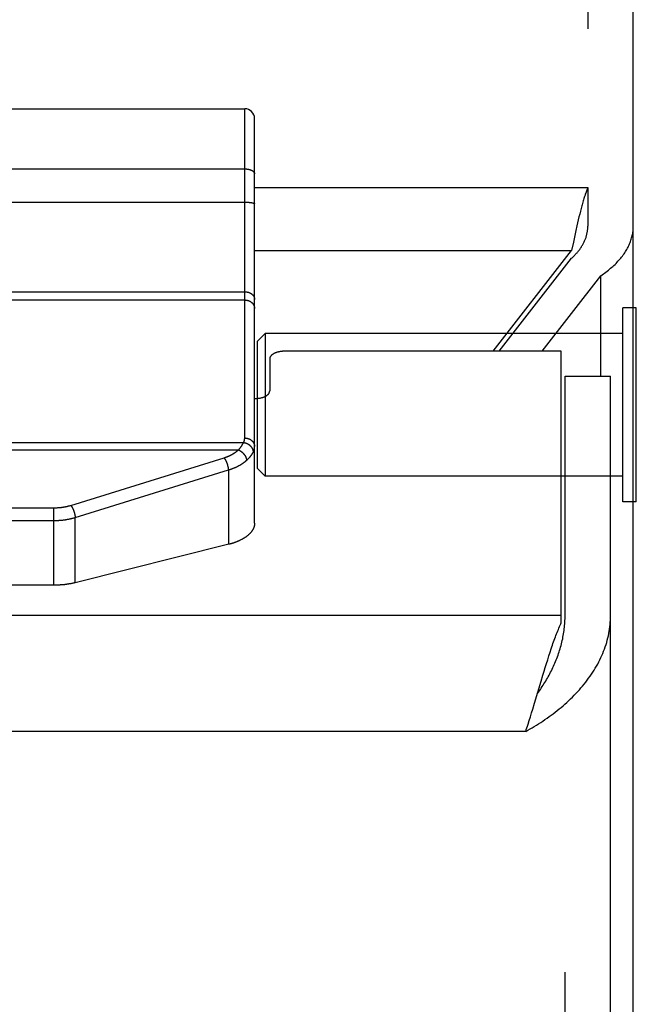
# Model space of a CAD drawing. Header units: inches. Extents: x 0 to 94.4, y 0 to 61.1.
# Tile 67 of 112: x 42.1 to 42.9, y 54.1 to 55.4. Entities that reach past the tile are written whole.
import ezdxf

# ---------------------------------------------------------------- set-up
doc = ezdxf.new("R2010")
doc.units = ezdxf.units.IN
doc.header["$LTSCALE"] = 5.194444
doc.header["$MEASUREMENT"] = 0
doc.linetypes.add('HIDDEN', pattern=[0.2, 0.1, -0.1])
doc.layers.get('0').update_dxf_attribs({"linetype": 'CONTINUOUS'})
doc.layers.add('DEFAULT_2', color=8, linetype='HIDDEN')
doc.layers.add('DOOR_ASSEMBLY', color=7, linetype='CONTINUOUS')

msp = doc.modelspace()

# ---------------------------------------------------------------- linework, layer by layer
at = {"color": 3, "linetype": 'Continuous'}
for p, q in [((42.8847, 44.8007), (42.8847, 55.8278)), ((42.3847, 55.1419), (42.8247, 55.1419)), ((42.8149, 55.1105), (42.814, 55.1068)), ((42.8158, 55.1141), (42.8149, 55.1105)), ((42.8112, 55.0952), (42.8103, 55.0912)), ((42.8121, 55.0992), (42.8112, 55.0952)), ((42.813, 55.1031), (42.8121, 55.0992)), ((42.814, 55.1068), (42.813, 55.1031)), ((42.8089, 55.085), (42.8075, 55.0786)), ((42.8103, 55.0912), (42.8089, 55.085)), ((42.8056, 55.0699), (42.8033, 55.0588)), ((42.8075, 55.0786), (42.8056, 55.0699)), ((42.3847, 55.0588), (42.8033, 55.0588)), ((42.6997, 54.9257), (42.8033, 55.0588)), ((42.7642, 54.9257), (42.8418, 55.0254)), ((42.8418, 54.8927), (42.8418, 55.0254))]:
    msp.add_line(p, q, dxfattribs=at)
at = {"color": 7, "linetype": 'Continuous'}
for p, q in [((42.8247, 55.1419), (42.8247, 55.0908)), ((42.8247, 55.0898), (42.8247, 55.0908)), ((42.7078, 54.9257), (42.8033, 55.0484)), ((42.8887, 54.9829), (42.8847, 54.9829)), ((42.8887, 54.7269), (42.8887, 54.9829)), ((42.8887, 54.7269), (42.8847, 54.7269))]:
    msp.add_line(p, q, dxfattribs=at)
at = {"color": 3, "linetype": 'Continuous'}
for points in [[(42.8247, 55.1419), (42.8242, 55.1408), (42.8238, 55.1396), (42.8233, 55.1384), (42.8228, 55.1371), (42.8224, 55.1358), (42.8219, 55.1344), (42.8214, 55.1331), (42.821, 55.1317), (42.8205, 55.1302), (42.82, 55.1288), (42.8196, 55.1272), (42.8191, 55.1257), (42.8186, 55.1241), (42.8182, 55.1225), (42.8177, 55.1209), (42.8172, 55.1192), (42.8168, 55.1176), (42.8158, 55.1141)], [(42.8418, 55.0254), (42.8436, 55.0266), (42.8453, 55.0278), (42.8469, 55.029), (42.8486, 55.0302), (42.8502, 55.0314), (42.8518, 55.0327), (42.8533, 55.0339), (42.8548, 55.0352), (42.8563, 55.0365), (42.8578, 55.0378), (42.8592, 55.0391), (42.8606, 55.0404), (42.8619, 55.0417), (42.8633, 55.0431), (42.8645, 55.0445), (42.8658, 55.0458), (42.867, 55.0472), (42.8682, 55.0486), (42.8693, 55.05), (42.8704, 55.0514), (42.8715, 55.0529), (42.8725, 55.0543), (42.8735, 55.0558), (42.8744, 55.0572), (42.8753, 55.0587), (42.8762, 55.0602), (42.877, 55.0617), (42.8778, 55.0631), (42.8785, 55.0646), (42.8792, 55.0661), (42.8799, 55.0677), (42.8805, 55.0692), (42.8811, 55.0707), (42.8816, 55.0722), (42.8821, 55.0738), (42.8825, 55.0753), (42.883, 55.0768), (42.8833, 55.0784), (42.8836, 55.0799), (42.8839, 55.0815), (42.8842, 55.083), (42.8844, 55.0846), (42.8845, 55.0862), (42.8846, 55.0877), (42.8847, 55.0893), (42.8847, 55.0908)]]:
    msp.add_lwpolyline(points, dxfattribs=at)
at = {"color": 7, "linetype": 'Continuous'}
msp.add_lwpolyline([(42.8033, 55.0484), (42.8041, 55.0492), (42.805, 55.05), (42.8058, 55.0508), (42.8066, 55.0516), (42.8074, 55.0525), (42.8082, 55.0533), (42.809, 55.0541), (42.8098, 55.055), (42.8105, 55.0558), (42.8112, 55.0567), (42.8119, 55.0576), (42.8126, 55.0584), (42.8133, 55.0593), (42.814, 55.0602), (42.8146, 55.0611), (42.8152, 55.062), (42.8158, 55.0629), (42.8164, 55.0638), (42.817, 55.0647), (42.8175, 55.0657), (42.8181, 55.0666), (42.8186, 55.0675), (42.8191, 55.0684), (42.8195, 55.0694), (42.82, 55.0703), (42.8204, 55.0713), (42.8208, 55.0722), (42.8212, 55.0732), (42.8216, 55.0741), (42.822, 55.0751), (42.8223, 55.0761), (42.8226, 55.077), (42.8229, 55.078), (42.8231, 55.079), (42.8234, 55.08), (42.8236, 55.081), (42.8238, 55.0819), (42.824, 55.0829), (42.8242, 55.0839), (42.8243, 55.0849), (42.8244, 55.0859), (42.8245, 55.0869), (42.8246, 55.0879), (42.8247, 55.0889), (42.8247, 55.0898)], dxfattribs=at)
at = {"layer": 'DEFAULT_2', "color": 8, "linetype": 'HIDDEN'}
for p, q in [((42.8247, 55.8707), (42.8247, 55.1419)), ((42.8847, 54.9829), (42.8707, 54.9829)), ((42.8707, 54.7269), (42.8707, 54.9829)), ((42.3887, 54.9389), (42.3987, 54.9489)), ((42.3887, 54.7709), (42.3887, 54.9389)), ((42.8707, 54.9489), (42.3987, 54.9489)), ((42.3987, 54.9489), (42.3987, 54.7609)), ((42.3887, 54.7709), (42.3987, 54.7609)), ((42.8707, 54.7609), (42.3987, 54.7609)), ((42.8847, 54.7269), (42.8707, 54.7269))]:
    msp.add_line(p, q, dxfattribs=at)
at = {"layer": 'DOOR_ASSEMBLY', "color": 7, "linetype": 'Continuous'}
for p, q in [((42.0097, 55.2459), (42.3717, 55.2459)), ((42.3717, 54.8111), (42.3717, 55.2459)), ((42.3847, 54.6985), (42.3847, 55.2329)), ((42.3846, 55.1609), (42.3846, 55.1608)), ((42.3846, 55.1608), (42.3846, 55.1607)), ((42.3846, 55.1607), (42.3847, 55.1606)), ((42.3847, 55.1606), (42.3847, 55.1605)), ((42.3847, 55.1605), (42.3847, 55.1603)), ((42.3847, 55.1604), (42.3847, 55.1602)), ((42.3847, 55.1603), (42.3847, 55.1601)), ((42.3847, 55.1602), (42.3847, 55.16)), ((42.0097, 55.1226), (42.3719, 55.1226)), ((42.3719, 55.1226), (42.3723, 55.1226)), ((42.3723, 55.1226), (42.3728, 55.1226)), ((42.3728, 55.1226), (42.3732, 55.1226)), ((42.3732, 55.1226), (42.3736, 55.1226)), ((42.3736, 55.1226), (42.3741, 55.1226)), ((42.3741, 55.1226), (42.3745, 55.1225)), ((42.3745, 55.1225), (42.3749, 55.1225)), ((42.3749, 55.1225), (42.3753, 55.1225)), ((42.3753, 55.1225), (42.3758, 55.1225)), ((42.3758, 55.1225), (42.3762, 55.1225)), ((42.3762, 55.1225), (42.3766, 55.1224)), ((42.3766, 55.1224), (42.377, 55.1224)), ((42.377, 55.1224), (42.3774, 55.1224)), ((42.3774, 55.1224), (42.3778, 55.1223)), ((42.3778, 55.1223), (42.3781, 55.1223)), ((42.3781, 55.1223), (42.3785, 55.1222)), ((40.8977, 55.0043), (42.3717, 55.0043)), ((40.8977, 54.9934), (42.3717, 54.9934)), ((42.7947, 54.8927), (42.8547, 54.8927)), ((42.7947, 54.5767), (42.7947, 54.8927)), ((40.8992, 54.8051), (42.3702, 54.8051)), ((40.906, 54.7954), (42.3634, 54.7954)), ((42.1421, 54.7221), (42.3448, 54.7851)), ((42.1479, 54.7061), (42.3501, 54.7689)), ((42.3501, 54.7689), (42.3501, 54.6705)), ((41.1495, 54.7189), (42.1205, 54.7189)), ((42.1199, 54.6167), (42.1199, 54.7189)), ((42.1479, 54.62), (42.1479, 54.7061)), ((41.1495, 54.7022), (42.1206, 54.7022)), ((42.3508, 54.6707), (42.1479, 54.62)), ((42.1206, 54.6167), (41.1495, 54.6167))]:
    msp.add_line(p, q, dxfattribs=at)
at = {"layer": 'DOOR_ASSEMBLY', "color": 3, "linetype": 'Continuous'}
for p, q in [((42.4047, 54.9157), (42.4047, 54.8732)), ((42.7897, 54.9257), (42.4247, 54.9257)), ((42.7897, 54.5672), (42.7897, 54.9257)), ((42.8547, 44.2363), (42.8547, 54.8927)), ((42.7897, 54.5767), (18.9797, 54.5767)), ((42.7717, 54.5183), (42.7732, 54.5232)), ((42.7732, 54.5232), (42.7748, 54.5281)), ((42.7685, 54.5082), (42.7701, 54.5133)), ((42.7701, 54.5133), (42.7717, 54.5183)), ((42.7631, 54.4899), (42.7654, 54.4978)), ((42.7654, 54.4978), (42.767, 54.503)), ((42.767, 54.503), (42.7685, 54.5082)), ((42.7544, 54.4609), (42.7631, 54.4899)), ((42.7521, 54.4531), (42.7544, 54.4609)), ((42.749, 54.4429), (42.7505, 54.448)), ((42.7505, 54.448), (42.7521, 54.4531)), ((42.7474, 54.438), (42.749, 54.4429)), ((42.7427, 54.4237), (19.0267, 54.4237))]:
    msp.add_line(p, q, dxfattribs=at)
at = {"layer": 'DOOR_ASSEMBLY', "color": 8, "linetype": 'HIDDEN'}
msp.add_line((42.7947, 44.2363), (42.7947, 54.5767), dxfattribs=at)
at = {"layer": 'DOOR_ASSEMBLY', "color": 7, "linetype": 'Continuous'}
for points in [[(42.0097, 55.1665), (42.3719, 55.1665), (42.3721, 55.1665), (42.3723, 55.1665), (42.3726, 55.1665), (42.3728, 55.1664), (42.373, 55.1664), (42.3732, 55.1664), (42.3734, 55.1664), (42.3736, 55.1664), (42.3739, 55.1664), (42.3741, 55.1664), (42.3743, 55.1663), (42.3745, 55.1663), (42.3747, 55.1663), (42.3749, 55.1663), (42.3751, 55.1662), (42.3753, 55.1662), (42.3755, 55.1662), (42.3758, 55.1661), (42.376, 55.1661), (42.3762, 55.1661), (42.3764, 55.166), (42.3766, 55.166), (42.3768, 55.166), (42.377, 55.1659), (42.3772, 55.1659), (42.3774, 55.1658), (42.3776, 55.1658), (42.3778, 55.1657), (42.3779, 55.1657), (42.3781, 55.1656), (42.3783, 55.1656), (42.3785, 55.1655), (42.3787, 55.1655), (42.3789, 55.1654), (42.3791, 55.1653), (42.3792, 55.1653), (42.3794, 55.1652), (42.3796, 55.1651), (42.3798, 55.1651), (42.3799, 55.165), (42.3801, 55.1649), (42.3803, 55.1649), (42.3804, 55.1648), (42.3806, 55.1647), (42.3807, 55.1647), (42.3809, 55.1646), (42.381, 55.1645), (42.3812, 55.1644), (42.3813, 55.1643), (42.3815, 55.1643), (42.3816, 55.1642), (42.3818, 55.1641), (42.3819, 55.164), (42.382, 55.1639), (42.3822, 55.1638), (42.3823, 55.1638), (42.3824, 55.1637), (42.3825, 55.1636), (42.3827, 55.1635), (42.3828, 55.1634), (42.3829, 55.1633), (42.383, 55.1632), (42.3831, 55.1631), (42.3832, 55.163), (42.3833, 55.1629), (42.3834, 55.1628), (42.3835, 55.1627), (42.3836, 55.1626), (42.3837, 55.1625), (42.3837, 55.1624), (42.3838, 55.1623), (42.3839, 55.1622), (42.384, 55.1621), (42.384, 55.162), (42.3841, 55.1619), (42.3842, 55.1618), (42.3842, 55.1617), (42.3843, 55.1616), (42.3843, 55.1615), (42.3844, 55.1614), (42.3844, 55.1613), (42.3845, 55.1612), (42.3845, 55.1611), (42.3845, 55.161)], [(42.0097, 55.1665), (42.3719, 55.1665), (42.3721, 55.1665), (42.3723, 55.1665), (42.3726, 55.1665), (42.3728, 55.1665), (42.373, 55.1665), (42.3732, 55.1665), (42.3734, 55.1664), (42.3736, 55.1664), (42.3739, 55.1664), (42.3741, 55.1664), (42.3743, 55.1664), (42.3745, 55.1664), (42.3747, 55.1663), (42.3749, 55.1663), (42.3751, 55.1663), (42.3753, 55.1662), (42.3755, 55.1662), (42.3758, 55.1662), (42.376, 55.1661), (42.3762, 55.1661), (42.3764, 55.1661), (42.3766, 55.166), (42.3768, 55.166), (42.377, 55.1659), (42.3772, 55.1659), (42.3774, 55.1659), (42.3776, 55.1658), (42.3778, 55.1658), (42.3779, 55.1657), (42.3781, 55.1657), (42.3783, 55.1656), (42.3785, 55.1655), (42.3787, 55.1655), (42.3789, 55.1654), (42.3791, 55.1654), (42.3792, 55.1653), (42.3794, 55.1652), (42.3796, 55.1652), (42.3798, 55.1651), (42.3799, 55.165), (42.3801, 55.165), (42.3803, 55.1649), (42.3804, 55.1648), (42.3806, 55.1648), (42.3807, 55.1647), (42.3809, 55.1646), (42.381, 55.1645), (42.3812, 55.1645), (42.3813, 55.1644), (42.3815, 55.1643), (42.3816, 55.1642), (42.3818, 55.1641), (42.3819, 55.1641), (42.382, 55.164), (42.3822, 55.1639), (42.3823, 55.1638), (42.3824, 55.1637), (42.3825, 55.1636), (42.3827, 55.1635), (42.3828, 55.1634), (42.3829, 55.1633), (42.383, 55.1632), (42.3831, 55.1632), (42.3832, 55.1631), (42.3833, 55.163), (42.3834, 55.1629), (42.3835, 55.1628), (42.3836, 55.1627), (42.3837, 55.1626), (42.3837, 55.1625), (42.3838, 55.1624), (42.3839, 55.1623), (42.384, 55.1622), (42.384, 55.1621), (42.3841, 55.162), (42.3842, 55.1619), (42.3842, 55.1618), (42.3843, 55.1617), (42.3843, 55.1615), (42.3844, 55.1614), (42.3844, 55.1613), (42.3845, 55.1612), (42.3845, 55.1611), (42.3845, 55.161), (42.3846, 55.1609)], [(42.3785, 55.1222), (42.3789, 55.1222), (42.3791, 55.1222), (42.3792, 55.1221), (42.3794, 55.1221), (42.3796, 55.1221), (42.3798, 55.1221), (42.3799, 55.1221), (42.3801, 55.122), (42.3803, 55.122), (42.3804, 55.122), (42.3806, 55.1219), (42.3807, 55.1219), (42.3809, 55.1219), (42.381, 55.1219), (42.3812, 55.1218), (42.3813, 55.1218), (42.3815, 55.1218), (42.3816, 55.1217), (42.3818, 55.1217), (42.3819, 55.1217), (42.382, 55.1216), (42.3822, 55.1216), (42.3823, 55.1216), (42.3824, 55.1215), (42.3825, 55.1215), (42.3827, 55.1215), (42.3828, 55.1214), (42.3829, 55.1214), (42.383, 55.1214), (42.3831, 55.1213), (42.3832, 55.1213), (42.3833, 55.1213), (42.3834, 55.1212), (42.3835, 55.1212), (42.3836, 55.1212), (42.3837, 55.1211), (42.3837, 55.1211), (42.3838, 55.121), (42.3839, 55.121), (42.384, 55.121), (42.384, 55.1209), (42.3841, 55.1209), (42.3842, 55.1208), (42.3842, 55.1208), (42.3843, 55.1208), (42.3843, 55.1207), (42.3844, 55.1207), (42.3844, 55.1207), (42.3845, 55.1206), (42.3845, 55.1206), (42.3845, 55.1205), (42.3846, 55.1205), (42.3846, 55.1205), (42.3846, 55.1204), (42.3847, 55.1204), (42.3847, 55.1203), (42.3847, 55.1203), (42.3847, 55.1202), (42.3847, 55.1202), (42.3847, 55.1202)], [(42.3717, 55.0043), (42.3719, 55.0043), (42.3721, 55.0043), (42.3723, 55.0043), (42.3726, 55.0043), (42.3728, 55.0042), (42.373, 55.0042), (42.3732, 55.0042), (42.3734, 55.0042), (42.3736, 55.0042), (42.3739, 55.0041), (42.3741, 55.0041), (42.3743, 55.0041), (42.3745, 55.004), (42.3747, 55.004), (42.3749, 55.004), (42.3751, 55.0039), (42.3753, 55.0039), (42.3755, 55.0038), (42.3758, 55.0038), (42.376, 55.0037), (42.3762, 55.0037), (42.3764, 55.0036), (42.3766, 55.0035), (42.3768, 55.0035), (42.377, 55.0034), (42.3772, 55.0033), (42.3774, 55.0033), (42.3776, 55.0032), (42.3778, 55.0031), (42.3779, 55.003), (42.3781, 55.0029), (42.3783, 55.0029), (42.3785, 55.0028), (42.3787, 55.0027), (42.3789, 55.0026), (42.3791, 55.0025), (42.3792, 55.0024), (42.3794, 55.0023), (42.3796, 55.0022), (42.3798, 55.0021), (42.3799, 55.002), (42.3801, 55.0019), (42.3803, 55.0018), (42.3804, 55.0017), (42.3806, 55.0015), (42.3807, 55.0014), (42.3809, 55.0013), (42.381, 55.0012), (42.3812, 55.0011), (42.3813, 55.0009), (42.3815, 55.0008), (42.3816, 55.0007), (42.3818, 55.0006), (42.3819, 55.0004), (42.382, 55.0003), (42.3822, 55.0002), (42.3823, 55), (42.3824, 54.9999), (42.3825, 54.9997), (42.3827, 54.9996), (42.3828, 54.9995), (42.3829, 54.9993), (42.383, 54.9992), (42.3831, 54.999), (42.3832, 54.9989), (42.3833, 54.9987), (42.3834, 54.9986), (42.3835, 54.9984), (42.3836, 54.9983), (42.3837, 54.9981), (42.3837, 54.9979), (42.3838, 54.9978), (42.3839, 54.9976), (42.384, 54.9975), (42.384, 54.9973), (42.3841, 54.9971), (42.3842, 54.997), (42.3842, 54.9968), (42.3843, 54.9967), (42.3843, 54.9965), (42.3844, 54.9963), (42.3844, 54.9962), (42.3845, 54.996), (42.3845, 54.9958), (42.3845, 54.9957), (42.3846, 54.9955), (42.3846, 54.9953), (42.3846, 54.9952), (42.3847, 54.995), (42.3847, 54.9948), (42.3847, 54.9947), (42.3847, 54.9945), (42.3847, 54.9943), (42.3847, 54.9941)], [(42.3717, 54.9934), (42.3719, 54.9934), (42.3721, 54.9934), (42.3723, 54.9934), (42.3726, 54.9934), (42.3728, 54.9933), (42.373, 54.9933), (42.3732, 54.9933), (42.3734, 54.9933), (42.3736, 54.9933), (42.3739, 54.9932), (42.3741, 54.9932), (42.3743, 54.9932), (42.3745, 54.9931), (42.3747, 54.9931), (42.3749, 54.993), (42.3751, 54.993), (42.3753, 54.9929), (42.3755, 54.9929), (42.3758, 54.9928), (42.376, 54.9928), (42.3762, 54.9927), (42.3764, 54.9926), (42.3766, 54.9926), (42.3768, 54.9925), (42.377, 54.9924), (42.3772, 54.9923), (42.3774, 54.9923), (42.3776, 54.9922), (42.3778, 54.9921), (42.3779, 54.992), (42.3781, 54.9919), (42.3783, 54.9918), (42.3785, 54.9917), (42.3787, 54.9916), (42.3789, 54.9915), (42.3791, 54.9914), (42.3792, 54.9913), (42.3794, 54.9912), (42.3796, 54.9911), (42.3798, 54.991), (42.3799, 54.9908), (42.3801, 54.9907), (42.3803, 54.9906), (42.3804, 54.9905), (42.3806, 54.9903), (42.3807, 54.9902), (42.3809, 54.9901), (42.381, 54.99), (42.3812, 54.9898), (42.3813, 54.9897), (42.3815, 54.9895), (42.3816, 54.9894), (42.3818, 54.9892), (42.3819, 54.9891), (42.382, 54.989), (42.3822, 54.9888), (42.3823, 54.9887), (42.3824, 54.9885), (42.3825, 54.9883), (42.3827, 54.9882), (42.3828, 54.988), (42.3829, 54.9879), (42.383, 54.9877), (42.3831, 54.9875), (42.3832, 54.9874), (42.3833, 54.9872), (42.3834, 54.987), (42.3835, 54.9869), (42.3836, 54.9867), (42.3837, 54.9865), (42.3837, 54.9863), (42.3838, 54.9862), (42.3839, 54.986), (42.384, 54.9858), (42.384, 54.9856), (42.3841, 54.9855), (42.3842, 54.9853), (42.3842, 54.9851), (42.3843, 54.9849), (42.3843, 54.9847), (42.3844, 54.9846), (42.3844, 54.9844), (42.3845, 54.9842), (42.3845, 54.984), (42.3845, 54.9838), (42.3846, 54.9836), (42.3846, 54.9834), (42.3846, 54.9833), (42.3847, 54.9831), (42.3847, 54.9829), (42.3847, 54.9827), (42.3847, 54.9825), (42.3847, 54.9823), (42.3847, 54.9821)], [(42.3702, 54.8051), (42.3704, 54.8054), (42.3705, 54.8056), (42.3706, 54.8059), (42.3707, 54.8062), (42.3708, 54.8065), (42.3709, 54.8067), (42.371, 54.807), (42.3711, 54.8073), (42.3712, 54.8075), (42.3713, 54.8078), (42.3713, 54.8081), (42.3714, 54.8083), (42.3715, 54.8086), (42.3715, 54.8089), (42.3715, 54.8092), (42.3716, 54.8094), (42.3716, 54.8097), (42.3716, 54.81), (42.3717, 54.8103), (42.3717, 54.8105), (42.3717, 54.8108), (42.3717, 54.8111)], [(42.3717, 54.8111), (42.3719, 54.8111), (42.3721, 54.8111), (42.3723, 54.8111), (42.3726, 54.8111), (42.3728, 54.811), (42.373, 54.811), (42.3732, 54.811), (42.3734, 54.811), (42.3736, 54.811), (42.3739, 54.8109), (42.3741, 54.8109), (42.3743, 54.8109), (42.3745, 54.8108), (42.3747, 54.8108), (42.3749, 54.8107), (42.3751, 54.8107), (42.3753, 54.8106), (42.3755, 54.8106), (42.3758, 54.8105), (42.376, 54.8105), (42.3762, 54.8104), (42.3764, 54.8103), (42.3766, 54.8103), (42.3768, 54.8102), (42.377, 54.8101), (42.3772, 54.81), (42.3774, 54.81), (42.3776, 54.8099), (42.3778, 54.8098), (42.3779, 54.8097), (42.3781, 54.8096), (42.3783, 54.8095), (42.3785, 54.8094), (42.3787, 54.8093), (42.3789, 54.8092), (42.3791, 54.8091), (42.3792, 54.809), (42.3794, 54.8089), (42.3796, 54.8088), (42.3798, 54.8087), (42.3799, 54.8085), (42.3801, 54.8084), (42.3803, 54.8083), (42.3804, 54.8082), (42.3806, 54.808), (42.3807, 54.8079), (42.3809, 54.8078), (42.381, 54.8076), (42.3812, 54.8075), (42.3813, 54.8074), (42.3815, 54.8072), (42.3816, 54.8071), (42.3818, 54.8069), (42.3819, 54.8068), (42.382, 54.8066), (42.3822, 54.8065), (42.3823, 54.8063), (42.3824, 54.8062), (42.3825, 54.806), (42.3827, 54.8059), (42.3828, 54.8057), (42.3829, 54.8056), (42.383, 54.8054), (42.3831, 54.8052), (42.3832, 54.8051), (42.3833, 54.8049), (42.3834, 54.8047), (42.3835, 54.8046), (42.3836, 54.8044), (42.3837, 54.8042), (42.3837, 54.804), (42.3838, 54.8039), (42.3839, 54.8037), (42.384, 54.8035), (42.384, 54.8033), (42.3841, 54.8032), (42.3842, 54.803), (42.3842, 54.8028), (42.3843, 54.8026), (42.3843, 54.8024), (42.3844, 54.8022), (42.3844, 54.8021), (42.3845, 54.8019), (42.3845, 54.8017), (42.3845, 54.8015), (42.3846, 54.8013), (42.3846, 54.8011), (42.3846, 54.8009), (42.3847, 54.8008), (42.3847, 54.8006), (42.3847, 54.8004), (42.3847, 54.8002), (42.3847, 54.8), (42.3847, 54.7998)], [(42.3634, 54.7954), (42.3637, 54.7957), (42.364, 54.796), (42.3643, 54.7963), (42.3645, 54.7967), (42.3648, 54.797), (42.3651, 54.7973), (42.3654, 54.7976), (42.3656, 54.7979), (42.3659, 54.7982), (42.3661, 54.7985), (42.3664, 54.7988), (42.3666, 54.7991), (42.3668, 54.7995), (42.3671, 54.7998), (42.3673, 54.8001), (42.3675, 54.8004), (42.3677, 54.8007), (42.3679, 54.801), (42.3681, 54.8013), (42.3683, 54.8016), (42.3685, 54.8019), (42.3687, 54.8022), (42.3689, 54.8025), (42.369, 54.8028), (42.3692, 54.8031), (42.3694, 54.8034), (42.3695, 54.8037), (42.3697, 54.804), (42.3698, 54.8043), (42.37, 54.8045), (42.3701, 54.8048), (42.3702, 54.8051)], [(42.3702, 54.8051), (42.3704, 54.8051), (42.3707, 54.8051), (42.3709, 54.805), (42.3711, 54.805), (42.3713, 54.8049), (42.3715, 54.8049), (42.3717, 54.8049), (42.3719, 54.8048), (42.3721, 54.8048), (42.3723, 54.8047), (42.3725, 54.8046), (42.3728, 54.8046), (42.373, 54.8045), (42.3732, 54.8044), (42.3734, 54.8044), (42.3736, 54.8043), (42.3738, 54.8042), (42.374, 54.8041), (42.3742, 54.8041), (42.3744, 54.804), (42.3746, 54.8039), (42.3748, 54.8038), (42.375, 54.8037), (42.3752, 54.8036), (42.3754, 54.8035), (42.3755, 54.8034), (42.3757, 54.8033), (42.3759, 54.8032), (42.3761, 54.8031), (42.3763, 54.803), (42.3765, 54.8029), (42.3767, 54.8027), (42.3768, 54.8026), (42.377, 54.8025), (42.3772, 54.8024), (42.3774, 54.8023), (42.3776, 54.8021), (42.3777, 54.802), (42.3779, 54.8019), (42.3781, 54.8017), (42.3782, 54.8016), (42.3784, 54.8014), (42.3785, 54.8013), (42.3787, 54.8012), (42.3789, 54.801), (42.379, 54.8009), (42.3792, 54.8007), (42.3793, 54.8006), (42.3795, 54.8004), (42.3796, 54.8002), (42.3797, 54.8001), (42.3799, 54.7999), (42.38, 54.7998), (42.3801, 54.7996), (42.3803, 54.7994), (42.3804, 54.7993), (42.3805, 54.7991), (42.3806, 54.7989), (42.3808, 54.7988), (42.3809, 54.7986), (42.381, 54.7984), (42.3811, 54.7982), (42.3812, 54.7981), (42.3813, 54.7979), (42.3814, 54.7977), (42.3815, 54.7975), (42.3816, 54.7974), (42.3817, 54.7972), (42.3818, 54.797), (42.3819, 54.7968), (42.3819, 54.7966), (42.382, 54.7964), (42.3821, 54.7963), (42.3822, 54.7961), (42.3822, 54.7959), (42.3823, 54.7957), (42.3823, 54.7955), (42.3824, 54.7953), (42.3825, 54.7951), (42.3825, 54.7949), (42.3826, 54.7948), (42.3826, 54.7946), (42.3826, 54.7944), (42.3827, 54.7942), (42.3827, 54.794), (42.3827, 54.7938), (42.3828, 54.7936), (42.3828, 54.7934), (42.3828, 54.7932), (42.3828, 54.793), (42.3828, 54.7929), (42.3828, 54.7927), (42.3829, 54.7925), (42.3829, 54.7923)], [(42.3829, 54.7923), (42.383, 54.7926), (42.3832, 54.793), (42.3833, 54.7933), (42.3835, 54.7936), (42.3836, 54.794), (42.3837, 54.7943), (42.3838, 54.7947), (42.3839, 54.795), (42.3841, 54.7953), (42.3841, 54.7957), (42.3842, 54.796), (42.3843, 54.7964), (42.3844, 54.7967), (42.3845, 54.7971), (42.3845, 54.7974), (42.3846, 54.7977), (42.3846, 54.7981), (42.3846, 54.7984), (42.3847, 54.7988), (42.3847, 54.7991), (42.3847, 54.7995), (42.3847, 54.7998)], [(42.3443, 54.785), (42.3444, 54.7848), (42.3445, 54.7847), (42.3446, 54.7846), (42.3447, 54.7845), (42.3448, 54.7843), (42.3449, 54.7842), (42.345, 54.784), (42.3451, 54.7839), (42.3452, 54.7838), (42.3453, 54.7836), (42.3454, 54.7835), (42.3455, 54.7833), (42.3456, 54.7832), (42.3457, 54.783), (42.3458, 54.7829), (42.3459, 54.7827), (42.346, 54.7825), (42.3461, 54.7824), (42.3462, 54.7822), (42.3463, 54.782), (42.3464, 54.7819), (42.3465, 54.7817), (42.3465, 54.7815), (42.3466, 54.7813), (42.3467, 54.7812), (42.3468, 54.781), (42.3469, 54.7808), (42.347, 54.7806), (42.3471, 54.7804), (42.3472, 54.7802), (42.3473, 54.78), (42.3473, 54.7798), (42.3474, 54.7797), (42.3475, 54.7795), (42.3476, 54.7793), (42.3477, 54.7791), (42.3477, 54.7789), (42.3478, 54.7787), (42.3479, 54.7785), (42.348, 54.7783), (42.3481, 54.7781), (42.3481, 54.7779), (42.3482, 54.7777), (42.3483, 54.7775), (42.3484, 54.7773), (42.3484, 54.7771), (42.3485, 54.7768), (42.3486, 54.7766), (42.3486, 54.7764), (42.3487, 54.7762), (42.3488, 54.776), (42.3488, 54.7758), (42.3489, 54.7756), (42.349, 54.7754), (42.349, 54.7752), (42.3491, 54.775), (42.3491, 54.7748), (42.3492, 54.7745), (42.3492, 54.7743), (42.3493, 54.7741), (42.3493, 54.7739), (42.3494, 54.7737), (42.3494, 54.7735), (42.3495, 54.7733), (42.3495, 54.7731), (42.3496, 54.7729), (42.3496, 54.7727), (42.3497, 54.7725), (42.3497, 54.7722), (42.3497, 54.772), (42.3498, 54.7718), (42.3498, 54.7716), (42.3499, 54.7714), (42.3499, 54.7712), (42.3499, 54.771), (42.3499, 54.7708), (42.35, 54.7706), (42.35, 54.7704), (42.35, 54.7702), (42.35, 54.77), (42.3501, 54.7698), (42.3501, 54.7697), (42.3501, 54.7695), (42.3501, 54.7693), (42.3501, 54.7691), (42.3501, 54.7689)], [(42.3448, 54.7851), (42.3453, 54.7853), (42.3458, 54.7854), (42.3462, 54.7856), (42.3467, 54.7857), (42.3472, 54.7859), (42.3476, 54.7861), (42.3481, 54.7862), (42.3485, 54.7864), (42.349, 54.7866), (42.3494, 54.7868), (42.3499, 54.787), (42.3503, 54.7872), (42.3508, 54.7873), (42.3512, 54.7875), (42.3516, 54.7877), (42.3521, 54.7879), (42.3525, 54.7881), (42.3529, 54.7883), (42.3533, 54.7885), (42.3537, 54.7888), (42.3541, 54.789), (42.3545, 54.7892), (42.355, 54.7894), (42.3554, 54.7896), (42.3557, 54.7899), (42.3561, 54.7901), (42.3565, 54.7903), (42.3569, 54.7905), (42.3573, 54.7908), (42.3577, 54.791), (42.358, 54.7913), (42.3584, 54.7915), (42.3588, 54.7917), (42.3591, 54.792), (42.3595, 54.7922), (42.3598, 54.7925), (42.3602, 54.7927), (42.3605, 54.793), (42.3609, 54.7933), (42.3612, 54.7935), (42.3615, 54.7938), (42.3618, 54.7941), (42.3622, 54.7943), (42.3625, 54.7946), (42.3628, 54.7949), (42.3631, 54.7951), (42.3634, 54.7954)], [(42.3634, 54.7954), (42.3636, 54.7953), (42.3638, 54.7953), (42.3639, 54.7952), (42.3641, 54.7951), (42.3643, 54.795), (42.3645, 54.7949), (42.3647, 54.7948), (42.3648, 54.7947), (42.365, 54.7946), (42.3652, 54.7945), (42.3654, 54.7944), (42.3655, 54.7943), (42.3657, 54.7942), (42.3659, 54.7941), (42.3661, 54.794), (42.3662, 54.7939), (42.3664, 54.7938), (42.3666, 54.7937), (42.3668, 54.7935), (42.3669, 54.7934), (42.3671, 54.7933), (42.3673, 54.7932), (42.3674, 54.793), (42.3676, 54.7929), (42.3678, 54.7928), (42.3679, 54.7926), (42.3681, 54.7925), (42.3683, 54.7924), (42.3684, 54.7922), (42.3686, 54.7921), (42.3687, 54.7919), (42.3689, 54.7918), (42.369, 54.7916), (42.3692, 54.7915), (42.3693, 54.7913), (42.3695, 54.7912), (42.3696, 54.791), (42.3698, 54.7908), (42.3699, 54.7907), (42.3701, 54.7905), (42.3702, 54.7904), (42.3704, 54.7902), (42.3705, 54.79), (42.3706, 54.7899), (42.3708, 54.7897), (42.3709, 54.7895), (42.371, 54.7894), (42.3712, 54.7892), (42.3713, 54.789), (42.3714, 54.7888), (42.3715, 54.7887), (42.3716, 54.7885), (42.3718, 54.7883), (42.3719, 54.7881), (42.372, 54.7879), (42.3721, 54.7878), (42.3722, 54.7876), (42.3723, 54.7874), (42.3724, 54.7872), (42.3725, 54.787), (42.3726, 54.7869), (42.3727, 54.7867), (42.3728, 54.7865), (42.3729, 54.7863), (42.373, 54.7861), (42.373, 54.7859), (42.3731, 54.7858), (42.3732, 54.7856), (42.3733, 54.7854), (42.3734, 54.7852), (42.3734, 54.785), (42.3735, 54.7848), (42.3736, 54.7846), (42.3736, 54.7845), (42.3737, 54.7843), (42.3737, 54.7841), (42.3738, 54.7839), (42.3738, 54.7837), (42.3739, 54.7835), (42.3739, 54.7834), (42.374, 54.7832), (42.374, 54.783), (42.374, 54.7828), (42.3741, 54.7826), (42.3741, 54.7824), (42.3741, 54.7823), (42.3742, 54.7821), (42.3742, 54.7819), (42.3742, 54.7817), (42.3742, 54.7816)], [(42.3742, 54.7816), (42.3746, 54.7819), (42.375, 54.7822), (42.3753, 54.7826), (42.3757, 54.7829), (42.376, 54.7833), (42.3764, 54.7836), (42.3767, 54.7839), (42.377, 54.7843), (42.3773, 54.7846), (42.3777, 54.785), (42.378, 54.7853), (42.3783, 54.7856), (42.3786, 54.786), (42.3789, 54.7863), (42.3791, 54.7867), (42.3794, 54.787), (42.3797, 54.7873), (42.3799, 54.7877), (42.3802, 54.788), (42.3804, 54.7883), (42.3807, 54.7887), (42.3809, 54.789), (42.3811, 54.7893), (42.3814, 54.7897), (42.3816, 54.79), (42.3818, 54.7903), (42.382, 54.7907), (42.3822, 54.791), (42.3823, 54.7913), (42.3825, 54.7916), (42.3827, 54.792), (42.3829, 54.7923)], [(42.3501, 54.7689), (42.3507, 54.7691), (42.3513, 54.7693), (42.3519, 54.7695), (42.3525, 54.7696), (42.3531, 54.7698), (42.3537, 54.77), (42.3543, 54.7702), (42.3549, 54.7705), (42.3554, 54.7707), (42.356, 54.7709), (42.3566, 54.7711), (42.3571, 54.7713), (42.3577, 54.7716), (42.3583, 54.7718), (42.3588, 54.772), (42.3594, 54.7723), (42.3599, 54.7725), (42.3604, 54.7727), (42.361, 54.773), (42.3615, 54.7732), (42.362, 54.7735), (42.3625, 54.7738), (42.363, 54.774), (42.3636, 54.7743), (42.3641, 54.7746), (42.3646, 54.7748), (42.3651, 54.7751), (42.3655, 54.7754), (42.366, 54.7757), (42.3665, 54.7759), (42.367, 54.7762), (42.3675, 54.7765), (42.3679, 54.7768), (42.3684, 54.7771), (42.3688, 54.7774), (42.3693, 54.7777), (42.3697, 54.778), (42.3702, 54.7783), (42.3706, 54.7786), (42.371, 54.779), (42.3714, 54.7793), (42.3719, 54.7796), (42.3723, 54.7799), (42.3727, 54.7802), (42.3731, 54.7806), (42.3734, 54.7809), (42.3738, 54.7812), (42.3742, 54.7816)], [(42.1205, 54.7189), (42.121, 54.7189), (42.1216, 54.7189), (42.1221, 54.7189), (42.1227, 54.7189), (42.1232, 54.719), (42.1238, 54.719), (42.1243, 54.719), (42.1248, 54.7191), (42.1254, 54.7191), (42.1259, 54.7191), (42.1265, 54.7192), (42.127, 54.7192), (42.1276, 54.7193), (42.1281, 54.7193), (42.1286, 54.7194), (42.1292, 54.7194), (42.1297, 54.7195), (42.1302, 54.7196), (42.1308, 54.7196), (42.1313, 54.7197), (42.1318, 54.7198), (42.1324, 54.7199), (42.1329, 54.72), (42.1334, 54.7201), (42.134, 54.7202), (42.1345, 54.7203), (42.135, 54.7204), (42.1355, 54.7205), (42.136, 54.7206), (42.1365, 54.7207), (42.1371, 54.7208), (42.1376, 54.7209), (42.1381, 54.721), (42.1386, 54.7212), (42.1391, 54.7213), (42.1396, 54.7214), (42.1401, 54.7216), (42.1406, 54.7217), (42.1411, 54.7218), (42.1416, 54.722), (42.1421, 54.7221)], [(42.1421, 54.7221), (42.1422, 54.722), (42.1423, 54.7219), (42.1424, 54.7218), (42.1425, 54.7216), (42.1426, 54.7215), (42.1427, 54.7214), (42.1428, 54.7212), (42.1429, 54.7211), (42.143, 54.721), (42.1431, 54.7208), (42.1432, 54.7207), (42.1433, 54.7205), (42.1433, 54.7204), (42.1434, 54.7202), (42.1435, 54.72), (42.1436, 54.7199), (42.1437, 54.7197), (42.1438, 54.7196), (42.1439, 54.7194), (42.144, 54.7192), (42.1441, 54.719), (42.1442, 54.7189), (42.1443, 54.7187), (42.1444, 54.7185), (42.1445, 54.7183), (42.1446, 54.7182), (42.1446, 54.718), (42.1447, 54.7178), (42.1448, 54.7176), (42.1449, 54.7174), (42.145, 54.7172), (42.1451, 54.717), (42.1452, 54.7168), (42.1452, 54.7167), (42.1453, 54.7165), (42.1454, 54.7163), (42.1455, 54.7161), (42.1456, 54.7159), (42.1457, 54.7157), (42.1457, 54.7155), (42.1458, 54.7153), (42.1459, 54.7151), (42.146, 54.7149), (42.146, 54.7147), (42.1461, 54.7144), (42.1462, 54.7142), (42.1462, 54.714), (42.1463, 54.7138), (42.1464, 54.7136), (42.1464, 54.7134), (42.1465, 54.7132), (42.1466, 54.713), (42.1466, 54.7128), (42.1467, 54.7126), (42.1468, 54.7124), (42.1468, 54.7122), (42.1469, 54.7119), (42.1469, 54.7117), (42.147, 54.7115), (42.147, 54.7113), (42.1471, 54.7111), (42.1471, 54.7109), (42.1472, 54.7107), (42.1472, 54.7105), (42.1473, 54.7103), (42.1473, 54.7101), (42.1474, 54.7099), (42.1474, 54.7096), (42.1475, 54.7094), (42.1475, 54.7092), (42.1475, 54.709), (42.1476, 54.7088), (42.1476, 54.7086), (42.1476, 54.7084), (42.1477, 54.7082), (42.1477, 54.708), (42.1477, 54.7078), (42.1477, 54.7076), (42.1478, 54.7074), (42.1478, 54.7072), (42.1478, 54.707), (42.1478, 54.7068), (42.1478, 54.7066), (42.1479, 54.7065), (42.1479, 54.7063), (42.1479, 54.7061)], [(42.1206, 54.7022), (42.1213, 54.7022), (42.122, 54.7022), (42.1227, 54.7022), (42.1234, 54.7022), (42.1241, 54.7022), (42.1248, 54.7023), (42.1255, 54.7023), (42.1261, 54.7023), (42.1268, 54.7024), (42.1275, 54.7024), (42.1282, 54.7025), (42.1289, 54.7025), (42.1296, 54.7026), (42.1302, 54.7027), (42.1309, 54.7027), (42.1316, 54.7028), (42.1323, 54.7029), (42.1329, 54.703), (42.1336, 54.7031), (42.1343, 54.7031), (42.135, 54.7032), (42.1356, 54.7033), (42.1363, 54.7034), (42.137, 54.7036), (42.1376, 54.7037), (42.1383, 54.7038), (42.1389, 54.7039), (42.1396, 54.704), (42.1403, 54.7042), (42.1409, 54.7043), (42.1416, 54.7044), (42.1422, 54.7046), (42.1428, 54.7047), (42.1435, 54.7049), (42.1441, 54.7051), (42.1448, 54.7052), (42.1454, 54.7054), (42.146, 54.7055), (42.1467, 54.7057), (42.1473, 54.7059), (42.1479, 54.7061)], [(42.3847, 54.6985), (42.3847, 54.6981), (42.3847, 54.6978), (42.3847, 54.6975), (42.3846, 54.6971), (42.3846, 54.6968), (42.3846, 54.6964), (42.3845, 54.6961), (42.3845, 54.6957), (42.3844, 54.6954), (42.3843, 54.695), (42.3842, 54.6947), (42.3841, 54.6944), (42.384, 54.694), (42.3839, 54.6937), (42.3838, 54.6933), (42.3837, 54.693), (42.3836, 54.6926), (42.3835, 54.6923), (42.3833, 54.692), (42.3832, 54.6916), (42.383, 54.6913), (42.3829, 54.691), (42.3827, 54.6906), (42.3825, 54.6903), (42.3823, 54.69), (42.3821, 54.6896), (42.3819, 54.6893), (42.3817, 54.689), (42.3815, 54.6886), (42.3813, 54.6883), (42.3811, 54.688), (42.3808, 54.6877), (42.3806, 54.6873), (42.3803, 54.687), (42.3801, 54.6867), (42.3798, 54.6864), (42.3795, 54.686), (42.3792, 54.6857), (42.379, 54.6854), (42.3787, 54.6851), (42.3784, 54.6848), (42.3781, 54.6845), (42.3777, 54.6842), (42.3774, 54.6839), (42.3771, 54.6836), (42.3768, 54.6833), (42.3764, 54.683), (42.3761, 54.6827), (42.3757, 54.6824), (42.3754, 54.6821), (42.375, 54.6818), (42.3746, 54.6815), (42.3742, 54.6812), (42.3739, 54.6809), (42.3735, 54.6806), (42.3731, 54.6803), (42.3727, 54.6801), (42.3722, 54.6798), (42.3718, 54.6795), (42.3714, 54.6792), (42.371, 54.679), (42.3705, 54.6787), (42.3701, 54.6784), (42.3697, 54.6782), (42.3692, 54.6779), (42.3687, 54.6776), (42.3683, 54.6774), (42.3678, 54.6771), (42.3673, 54.6769), (42.3668, 54.6766), (42.3664, 54.6764), (42.3659, 54.6761), (42.3654, 54.6759), (42.3649, 54.6757), (42.3644, 54.6754), (42.3638, 54.6752), (42.3633, 54.675), (42.3628, 54.6747), (42.3623, 54.6745), (42.3617, 54.6743), (42.3612, 54.6741), (42.3607, 54.6739), (42.3601, 54.6737), (42.3596, 54.6734), (42.359, 54.6732), (42.3584, 54.673), (42.3579, 54.6728), (42.3573, 54.6726), (42.3567, 54.6724), (42.3562, 54.6723), (42.3556, 54.6721), (42.355, 54.6719), (42.3544, 54.6717), (42.3538, 54.6715), (42.3532, 54.6714), (42.3526, 54.6712), (42.352, 54.671), (42.3514, 54.6709), (42.3508, 54.6707)], [(42.1479, 54.62), (42.1473, 54.6198), (42.1467, 54.6197), (42.146, 54.6195), (42.1454, 54.6194), (42.1448, 54.6193), (42.1441, 54.6191), (42.1435, 54.619), (42.1429, 54.6189), (42.1422, 54.6187), (42.1416, 54.6186), (42.1409, 54.6185), (42.1403, 54.6184), (42.1396, 54.6183), (42.139, 54.6182), (42.1383, 54.6181), (42.1376, 54.618), (42.137, 54.6179), (42.1363, 54.6178), (42.1356, 54.6177), (42.135, 54.6176), (42.1343, 54.6175), (42.1336, 54.6174), (42.133, 54.6174), (42.1323, 54.6173), (42.1316, 54.6172), (42.1309, 54.6172), (42.1302, 54.6171), (42.1296, 54.6171), (42.1289, 54.617), (42.1282, 54.617), (42.1275, 54.6169), (42.1268, 54.6169), (42.1261, 54.6168), (42.1255, 54.6168), (42.1248, 54.6168), (42.1241, 54.6167), (42.1234, 54.6167), (42.1227, 54.6167), (42.122, 54.6167), (42.1213, 54.6167), (42.1206, 54.6167)], [(42.7582, 54.4736), (42.7583, 54.4736), (42.7595, 54.4754), (42.7608, 54.4772), (42.762, 54.479), (42.7632, 54.4808), (42.7644, 54.4827), (42.7656, 54.4845), (42.7668, 54.4864), (42.7679, 54.4882), (42.7691, 54.4901), (42.7702, 54.492), (42.7713, 54.494), (42.7724, 54.4959), (42.7735, 54.4978), (42.7745, 54.4998), (42.7756, 54.5018), (42.7766, 54.5038), (42.7776, 54.5058), (42.7785, 54.5078), (42.7795, 54.5098), (42.7804, 54.5118), (42.7813, 54.5139), (42.7822, 54.5159), (42.783, 54.518), (42.7838, 54.5201), (42.7846, 54.5222), (42.7854, 54.5243), (42.7861, 54.5264), (42.7868, 54.5285), (42.7875, 54.5306), (42.7882, 54.5328), (42.7888, 54.5349), (42.7894, 54.5371), (42.7899, 54.5392), (42.7905, 54.5414), (42.791, 54.5436), (42.7915, 54.5457), (42.7919, 54.5479), (42.7923, 54.5501), (42.7927, 54.5523), (42.793, 54.5545), (42.7933, 54.5567), (42.7936, 54.5589), (42.7939, 54.5611), (42.7941, 54.5634), (42.7943, 54.5656), (42.7944, 54.5678), (42.7945, 54.57), (42.7946, 54.5722), (42.7947, 54.5745), (42.7947, 54.5767)]]:
    msp.add_lwpolyline(points, dxfattribs=at)
at = {"layer": 'DOOR_ASSEMBLY', "color": 3, "linetype": 'Continuous'}
for points in [[(42.4247, 54.9257), (42.424, 54.9257), (42.4233, 54.9257), (42.4226, 54.9256), (42.4218, 54.9256), (42.4211, 54.9255), (42.4204, 54.9255), (42.4197, 54.9254), (42.4191, 54.9253), (42.4184, 54.9252), (42.4177, 54.9251), (42.417, 54.9249), (42.4164, 54.9248), (42.4157, 54.9246), (42.4151, 54.9245), (42.4145, 54.9243), (42.4139, 54.9241), (42.4133, 54.9239), (42.4127, 54.9237), (42.4121, 54.9235), (42.4116, 54.9232), (42.4111, 54.923), (42.4106, 54.9228), (42.4101, 54.9225), (42.4096, 54.9222), (42.4091, 54.922), (42.4087, 54.9217), (42.4083, 54.9214), (42.4079, 54.9211), (42.4075, 54.9208), (42.4071, 54.9205), (42.4068, 54.9202), (42.4065, 54.9198), (42.4062, 54.9195), (42.406, 54.9192), (42.4057, 54.9188), (42.4055, 54.9185), (42.4053, 54.9182), (42.4052, 54.9178), (42.405, 54.9175), (42.4049, 54.9171), (42.4048, 54.9168), (42.4047, 54.9164), (42.4047, 54.916), (42.4047, 54.9157)], [(42.3847, 54.8632), (42.3854, 54.8632), (42.3861, 54.8632), (42.3868, 54.8632), (42.3875, 54.8633), (42.3882, 54.8633), (42.3889, 54.8634), (42.3896, 54.8635), (42.3903, 54.8636), (42.391, 54.8637), (42.3917, 54.8638), (42.3923, 54.8639), (42.393, 54.8641), (42.3936, 54.8642), (42.3943, 54.8644), (42.3949, 54.8646), (42.3955, 54.8648), (42.3961, 54.865), (42.3967, 54.8652), (42.3972, 54.8654), (42.3978, 54.8656), (42.3983, 54.8659), (42.3988, 54.8661), (42.3993, 54.8664), (42.3998, 54.8666), (42.4003, 54.8669), (42.4007, 54.8672), (42.4011, 54.8675), (42.4015, 54.8678), (42.4019, 54.8681), (42.4022, 54.8684), (42.4026, 54.8687), (42.4029, 54.869), (42.4032, 54.8694), (42.4034, 54.8697), (42.4037, 54.87), (42.4039, 54.8704), (42.4041, 54.8707), (42.4042, 54.8711), (42.4044, 54.8714), (42.4045, 54.8718), (42.4046, 54.8721), (42.4046, 54.8725), (42.4047, 54.8728), (42.4047, 54.8732)], [(42.7427, 54.4237), (42.7455, 54.4253), (42.7484, 54.4269), (42.7512, 54.4285), (42.754, 54.4302), (42.7568, 54.432), (42.7597, 54.4337), (42.7625, 54.4355), (42.7652, 54.4373), (42.768, 54.4392), (42.7708, 54.4411), (42.7735, 54.4431), (42.7762, 54.445), (42.7789, 54.447), (42.7816, 54.4491), (42.7842, 54.4511), (42.7869, 54.4533), (42.7895, 54.4554), (42.792, 54.4576), (42.7945, 54.4598), (42.797, 54.462), (42.7995, 54.4643), (42.8019, 54.4666), (42.8043, 54.4689), (42.8067, 54.4713), (42.809, 54.4737), (42.8113, 54.4761), (42.8135, 54.4785), (42.8156, 54.481), (42.8178, 54.4835), (42.8199, 54.486), (42.8219, 54.4886), (42.8239, 54.4912), (42.8258, 54.4938), (42.8277, 54.4964), (42.8295, 54.4991), (42.8313, 54.5017), (42.833, 54.5044), (42.8346, 54.5071), (42.8362, 54.5099), (42.8377, 54.5126), (42.8392, 54.5154), (42.8406, 54.5182), (42.842, 54.521), (42.8432, 54.5239), (42.8445, 54.5267), (42.8456, 54.5296), (42.8467, 54.5324), (42.8477, 54.5353), (42.8487, 54.5382), (42.8496, 54.5411), (42.8504, 54.5441), (42.8511, 54.547), (42.8518, 54.5499), (42.8524, 54.5529), (42.8529, 54.5559), (42.8534, 54.5588), (42.8538, 54.5618), (42.8541, 54.5648), (42.8544, 54.5677), (42.8546, 54.5707), (42.8547, 54.5737), (42.8547, 54.5767)], [(42.7748, 54.5281), (42.7764, 54.5328), (42.7772, 54.5351), (42.7779, 54.5374), (42.7787, 54.5396), (42.7795, 54.5419), (42.7803, 54.5441), (42.7811, 54.5462), (42.7819, 54.5483), (42.7826, 54.5504), (42.7834, 54.5524), (42.7842, 54.5544), (42.785, 54.5564), (42.7858, 54.5583), (42.7866, 54.5601), (42.7873, 54.562), (42.7881, 54.5637), (42.7889, 54.5655), (42.7897, 54.5672)], [(42.745, 54.4307), (42.7458, 54.4331), (42.7474, 54.438)], [(42.7427, 54.4237), (42.7435, 54.426), (42.745, 54.4307)]]:
    msp.add_lwpolyline(points, dxfattribs=at)
at = {"layer": 'DOOR_ASSEMBLY', "color": 7, "linetype": 'Continuous'}
msp.add_arc((42.3717, 55.2329), 0.013, 0, 90, dxfattribs=at)

doc.saveas('drawing.dxf')
